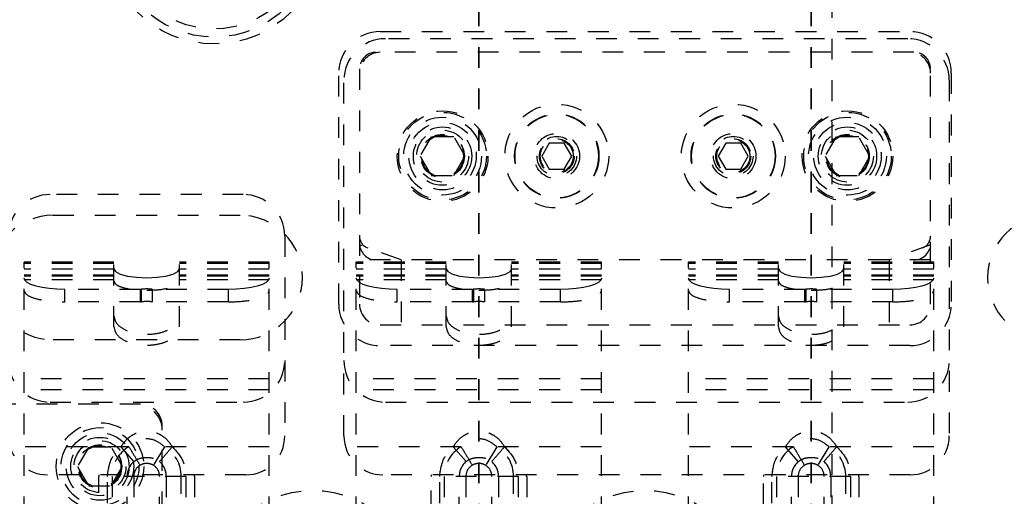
# Model space of a CAD drawing. Header units: inches. Extents: x 1687 to 2505, y -239 to -56.
# Tile 38 of 166: x 1731.51 to 1736.25, y -160.51 to -158.22. Entities that reach past the tile are written whole.
import ezdxf

# ---------------------------------------------------------------- set-up
doc = ezdxf.new("R2010")
doc.units = ezdxf.units.IN
doc.header["$LTSCALE"] = 0.5
doc.header["$MEASUREMENT"] = 0
doc.linetypes.add('HIDDEN', pattern=[0.225, 0.15, -0.075])
doc.linetypes.add('PHANTOM', pattern=[0.25, 0.125, -0.025, 0.025, -0.025, 0.025, -0.025])
doc.layers.add('SID-M-H', color=4, linetype='HIDDEN')

msp = doc.modelspace()

# ---------------------------------------------------------------- linework, layer by layer
at = {"color": 7, "linetype": 'PHANTOM', "lineweight": 35}
for p, q in [((1733.72178, -144.94955), (1733.72178, -179.66955)), ((1735.32178, -144.94955), (1735.32178, -179.66955))]:
    msp.add_line(p, q, dxfattribs=at)
at = {"layer": 'SID-M-H'}
for p, q in [((1735.42178, -150.30955), (1735.42178, -174.30955)), ((1733.24678, -158.275), (1735.79678, -158.275)), ((1735.78678, -158.30955), (1733.27178, -158.30955)), ((1735.81678, -158.375), (1733.22678, -158.375)), ((1733.14678, -158.455), (1733.14678, -159.5875)), ((1735.89678, -159.5875), (1735.89678, -158.455)), ((1733.04678, -159.5875), (1733.04678, -158.475)), ((1733.07178, -160.22205), (1733.07178, -158.50955)), ((1735.98678, -158.50955), (1735.98678, -160.22205)), ((1735.99678, -158.475), (1735.99678, -159.5875)), ((1733.49266, -158.78125), (1733.43853, -158.875)), ((1733.60091, -158.78125), (1733.49266, -158.78125)), ((1733.65504, -158.875), (1733.60091, -158.78125)), ((1735.44266, -158.78125), (1735.38853, -158.875)), ((1735.55091, -158.78125), (1735.44266, -158.78125)), ((1735.60504, -158.875), (1735.55091, -158.78125)), ((1734.0607, -158.8125), (1734.02461, -158.875)), ((1734.13287, -158.8125), (1734.0607, -158.8125)), ((1734.16895, -158.875), (1734.13287, -158.8125)), ((1734.9107, -158.8125), (1734.87461, -158.875)), ((1734.98287, -158.8125), (1734.9107, -158.8125)), ((1735.01895, -158.875), (1734.98287, -158.8125)), ((1733.43853, -158.875), (1733.49266, -158.96875)), ((1733.60091, -158.96875), (1733.65504, -158.875)), ((1734.02461, -158.875), (1734.0607, -158.9375)), ((1734.13287, -158.9375), (1734.16895, -158.875)), ((1734.87461, -158.875), (1734.9107, -158.9375)), ((1734.98287, -158.9375), (1735.01895, -158.875)), ((1735.38853, -158.875), (1735.44266, -158.96875)), ((1735.55091, -158.96875), (1735.60504, -158.875)), ((1734.0607, -158.9375), (1734.13287, -158.9375)), ((1734.9107, -158.9375), (1734.98287, -158.9375)), ((1733.49266, -158.96875), (1733.60091, -158.96875)), ((1735.44266, -158.96875), (1735.55091, -158.96875)), ((1732.58678, -159.05955), (1731.65678, -159.05955)), ((1731.67178, -159.15955), (1732.57178, -159.15955)), ((1732.78678, -159.25955), (1732.78678, -160.22205)), ((1733.34678, -159.375), (1733.14678, -159.30221)), ((1735.89678, -159.30221), (1735.69678, -159.375)), ((1731.53123, -160.61458), (1731.53123, -159.385)), ((1731.9643, -159.385), (1731.53123, -159.385)), ((1731.9643, -159.39263), (1731.53123, -159.39263)), ((1731.9643, -159.69715), (1731.9643, -159.385)), ((1731.9643, -159.41701), (1731.97201, -159.43042)), ((1732.27156, -159.43042), (1732.27926, -159.41701)), ((1732.27926, -159.69715), (1732.27926, -159.385)), ((1732.71233, -159.385), (1732.27926, -159.385)), ((1732.71233, -159.39263), (1732.27926, -159.39263)), ((1732.71233, -160.61458), (1732.71233, -159.385)), ((1733.13123, -160.61458), (1733.13123, -159.385)), ((1733.5643, -159.385), (1733.13123, -159.385)), ((1733.5643, -159.39263), (1733.13123, -159.39263)), ((1735.89678, -159.375), (1733.14678, -159.375)), ((1733.34678, -159.375), (1733.34678, -159.6875)), ((1733.5643, -159.69715), (1733.5643, -159.385)), ((1733.5643, -159.41701), (1733.57201, -159.43042)), ((1733.87156, -159.43042), (1733.87926, -159.41701)), ((1733.87926, -159.69715), (1733.87926, -159.385)), ((1734.31233, -159.385), (1733.87926, -159.385)), ((1734.31233, -159.39263), (1733.87926, -159.39263)), ((1734.31233, -160.61458), (1734.31233, -159.385)), ((1734.73123, -160.61458), (1734.73123, -159.385)), ((1735.1643, -159.385), (1734.73123, -159.385)), ((1735.1643, -159.39263), (1734.73123, -159.39263)), ((1735.1643, -159.69715), (1735.1643, -159.385)), ((1735.1643, -159.41701), (1735.17201, -159.43042)), ((1735.47156, -159.43042), (1735.47926, -159.41701)), ((1735.47926, -159.69715), (1735.47926, -159.385)), ((1735.91233, -159.385), (1735.47926, -159.385)), ((1735.91233, -159.39263), (1735.47926, -159.39263)), ((1735.69678, -159.375), (1735.69678, -159.6875)), ((1735.91233, -160.61458), (1735.91233, -159.385)), ((1731.9643, -159.41866), (1731.53123, -159.41866)), ((1731.9643, -159.448), (1731.53123, -159.448)), ((1731.9643, -159.45318), (1731.53123, -159.45318)), ((1731.53501, -159.47282), (1731.53123, -159.46224)), ((1731.97201, -159.43042), (1731.99438, -159.44252)), ((1731.99438, -159.44252), (1732.02922, -159.45213)), ((1732.02922, -159.45213), (1732.07312, -159.45829)), ((1732.07312, -159.45829), (1732.12178, -159.46042)), ((1732.12178, -159.46042), (1732.17045, -159.45829)), ((1732.17045, -159.45829), (1732.21435, -159.45213)), ((1732.21435, -159.45213), (1732.24919, -159.44252)), ((1732.24919, -159.44252), (1732.27156, -159.43042)), ((1732.71233, -159.41866), (1732.27926, -159.41866)), ((1732.71233, -159.448), (1732.27926, -159.448)), ((1732.71233, -159.45318), (1732.27926, -159.45318)), ((1732.71233, -159.46224), (1732.70855, -159.47282)), ((1733.5643, -159.41866), (1733.13123, -159.41866)), ((1733.5643, -159.448), (1733.13123, -159.448)), ((1733.5643, -159.45318), (1733.13123, -159.45318)), ((1733.13501, -159.47282), (1733.13123, -159.46224)), ((1733.57201, -159.43042), (1733.59438, -159.44252)), ((1733.59438, -159.44252), (1733.62922, -159.45213)), ((1733.62922, -159.45213), (1733.67312, -159.45829)), ((1733.67312, -159.45829), (1733.72178, -159.46042)), ((1733.72178, -159.46042), (1733.77045, -159.45829)), ((1733.77045, -159.45829), (1733.81435, -159.45213)), ((1733.81435, -159.45213), (1733.84919, -159.44252)), ((1733.84919, -159.44252), (1733.87156, -159.43042)), ((1734.31233, -159.41866), (1733.87926, -159.41866)), ((1734.31233, -159.448), (1733.87926, -159.448)), ((1734.31233, -159.45318), (1733.87926, -159.45318)), ((1734.31233, -159.46224), (1734.30855, -159.47282)), ((1735.1643, -159.41866), (1734.73123, -159.41866)), ((1735.1643, -159.448), (1734.73123, -159.448)), ((1735.1643, -159.45318), (1734.73123, -159.45318)), ((1734.73501, -159.47282), (1734.73123, -159.46224)), ((1735.17201, -159.43042), (1735.19438, -159.44252)), ((1735.19438, -159.44252), (1735.22922, -159.45213)), ((1735.22922, -159.45213), (1735.27312, -159.45829)), ((1735.27312, -159.45829), (1735.32178, -159.46042)), ((1735.32178, -159.46042), (1735.37045, -159.45829)), ((1735.37045, -159.45829), (1735.41435, -159.45213)), ((1735.41435, -159.45213), (1735.44919, -159.44252)), ((1735.44919, -159.44252), (1735.47156, -159.43042)), ((1735.91233, -159.41866), (1735.47926, -159.41866)), ((1735.91233, -159.448), (1735.47926, -159.448)), ((1735.91233, -159.45318), (1735.47926, -159.45318)), ((1735.91233, -159.46224), (1735.90855, -159.47282)), ((1731.9643, -159.47088), (1731.53123, -159.47088)), ((1731.54622, -159.483), (1731.53501, -159.47282)), ((1731.56441, -159.49238), (1731.54622, -159.483)), ((1731.58889, -159.50061), (1731.56441, -159.49238)), ((1731.61872, -159.50735), (1731.58889, -159.50061)), ((1731.65275, -159.51237), (1731.61872, -159.50735)), ((1731.68968, -159.51546), (1731.65275, -159.51237)), ((1732.71233, -159.47088), (1732.27926, -159.47088)), ((1732.59081, -159.51237), (1732.55389, -159.51546)), ((1732.62485, -159.50735), (1732.59081, -159.51237)), ((1732.65468, -159.50061), (1732.62485, -159.50735)), ((1732.67916, -159.49238), (1732.65468, -159.50061)), ((1732.69735, -159.483), (1732.67916, -159.49238)), ((1732.70855, -159.47282), (1732.69735, -159.483)), ((1733.5643, -159.47088), (1733.13123, -159.47088)), ((1733.14622, -159.483), (1733.13501, -159.47282)), ((1733.16441, -159.49238), (1733.14622, -159.483)), ((1733.18889, -159.50061), (1733.16441, -159.49238)), ((1733.21872, -159.50735), (1733.18889, -159.50061)), ((1733.25275, -159.51237), (1733.21872, -159.50735)), ((1733.28968, -159.51546), (1733.25275, -159.51237)), ((1734.31233, -159.47088), (1733.87926, -159.47088)), ((1734.19081, -159.51237), (1734.15389, -159.51546)), ((1734.22485, -159.50735), (1734.19081, -159.51237)), ((1734.25468, -159.50061), (1734.22485, -159.50735)), ((1734.27916, -159.49238), (1734.25468, -159.50061)), ((1734.29735, -159.483), (1734.27916, -159.49238)), ((1734.30855, -159.47282), (1734.29735, -159.483)), ((1735.1643, -159.47088), (1734.73123, -159.47088)), ((1734.74622, -159.483), (1734.73501, -159.47282)), ((1734.76441, -159.49238), (1734.74622, -159.483)), ((1734.78889, -159.50061), (1734.76441, -159.49238)), ((1734.81872, -159.50735), (1734.78889, -159.50061)), ((1734.85275, -159.51237), (1734.81872, -159.50735)), ((1734.88968, -159.51546), (1734.85275, -159.51237)), ((1735.91233, -159.47088), (1735.47926, -159.47088)), ((1735.79081, -159.51237), (1735.75389, -159.51546)), ((1735.82485, -159.50735), (1735.79081, -159.51237)), ((1735.85468, -159.50061), (1735.82485, -159.50735)), ((1735.87916, -159.49238), (1735.85468, -159.50061)), ((1735.89735, -159.483), (1735.87916, -159.49238)), ((1735.90855, -159.47282), (1735.89735, -159.483)), ((1731.72808, -159.5165), (1731.68968, -159.51546)), ((1731.72808, -159.57705), (1731.72808, -159.5165)), ((1732.09127, -159.5165), (1731.72808, -159.5165)), ((1732.09127, -159.57705), (1732.09127, -159.5165)), ((1732.09563, -159.51622), (1732.09563, -159.57677)), ((1732.51548, -159.5165), (1732.14991, -159.5165)), ((1732.14991, -159.57705), (1732.14991, -159.5165)), ((1732.55389, -159.51546), (1732.51548, -159.5165)), ((1732.51548, -159.57705), (1732.51548, -159.5165)), ((1733.32808, -159.5165), (1733.28968, -159.51546)), ((1733.69127, -159.5165), (1733.32808, -159.5165)), ((1733.32808, -159.57705), (1733.32808, -159.5165)), ((1733.69127, -159.57705), (1733.69127, -159.5165)), ((1733.69563, -159.51622), (1733.69563, -159.57677)), ((1734.11548, -159.5165), (1733.74991, -159.5165)), ((1733.74991, -159.57705), (1733.74991, -159.5165)), ((1734.15389, -159.51546), (1734.11548, -159.5165)), ((1734.11548, -159.57705), (1734.11548, -159.5165)), ((1734.92808, -159.5165), (1734.88968, -159.51546)), ((1734.92808, -159.57705), (1734.92808, -159.5165)), ((1735.29127, -159.5165), (1734.92808, -159.5165)), ((1735.29127, -159.57705), (1735.29127, -159.5165)), ((1735.29563, -159.51622), (1735.29563, -159.57677)), ((1735.71548, -159.5165), (1735.34991, -159.5165)), ((1735.34991, -159.57705), (1735.34991, -159.5165)), ((1735.75389, -159.51546), (1735.71548, -159.5165)), ((1735.71548, -159.57705), (1735.71548, -159.5165)), ((1732.09127, -159.57705), (1731.72808, -159.57705)), ((1732.51548, -159.57705), (1732.14991, -159.57705)), ((1733.69127, -159.57705), (1733.32808, -159.57705)), ((1734.11548, -159.57705), (1733.74991, -159.57705)), ((1735.29127, -159.57705), (1734.92808, -159.57705)), ((1735.71548, -159.57705), (1735.34991, -159.57705)), ((1733.24678, -159.6875), (1735.79678, -159.6875)), ((1732.57178, -159.75955), (1731.67178, -159.75955)), ((1735.79678, -159.7875), (1733.24678, -159.7875)), ((1732.71233, -159.94763), (1731.53123, -159.94763)), ((1734.31233, -159.94763), (1733.13123, -159.94763)), ((1735.91233, -159.94763), (1734.73123, -159.94763)), ((1732.71233, -159.99986), (1731.53123, -159.99986)), ((1734.31233, -159.99986), (1733.13123, -159.99986)), ((1735.91233, -159.99986), (1734.73123, -159.99986)), ((1732.09178, -160.06955), (1730.67678, -160.06955)), ((1731.65678, -160.05955), (1732.58678, -160.05955)), ((1733.27178, -160.05955), (1735.78678, -160.05955)), ((1732.19678, -162.98955), (1732.19678, -160.17455)), ((1732.03619, -160.27403), (1731.53123, -160.27403)), ((1731.84266, -160.2758), (1731.78853, -160.36955)), ((1731.95091, -160.2758), (1731.84266, -160.2758)), ((1732.00504, -160.36955), (1731.95091, -160.2758)), ((1732.06001, -160.34553), (1731.99824, -160.27403)), ((1732.20738, -160.27403), (1732.15388, -160.3634)), ((1732.71233, -160.27403), (1732.20738, -160.27403)), ((1733.63619, -160.27403), (1733.13123, -160.27403)), ((1733.66001, -160.34553), (1733.59824, -160.27403)), ((1733.80738, -160.27403), (1733.75388, -160.3634)), ((1734.31233, -160.27403), (1733.80738, -160.27403)), ((1735.23619, -160.27403), (1734.73123, -160.27403)), ((1735.26001, -160.34553), (1735.19824, -160.27403)), ((1735.40738, -160.27403), (1735.35388, -160.3634)), ((1735.91233, -160.27403), (1735.40738, -160.27403)), ((1732.59928, -160.40955), (1731.64428, -160.40955)), ((1731.78853, -160.36955), (1731.84266, -160.4633)), ((1731.95091, -160.4633), (1732.00504, -160.36955)), ((1735.79928, -160.40955), (1733.25928, -160.40955)), ((1731.89178, -164.49257), (1731.89178, -160.41703)), ((1732.31076, -160.41703), (1731.93281, -160.41703)), ((1731.93281, -164.14519), (1731.93281, -160.41703)), ((1731.95512, -160.41703), (1731.95512, -164.10026)), ((1732.02729, -163.01616), (1732.02729, -160.41703)), ((1732.05928, -160.41703), (1732.05928, -163.01616)), ((1732.18428, -163.01616), (1732.18428, -160.41703)), ((1732.21627, -160.41703), (1732.21627, -163.01616)), ((1732.28844, -164.10026), (1732.28844, -160.41703)), ((1732.31076, -160.41703), (1732.31076, -164.14519)), ((1732.35178, -160.41703), (1732.35178, -164.49257)), ((1733.49178, -163.38455), (1733.49178, -160.41703)), ((1733.91076, -160.41703), (1733.53281, -160.41703)), ((1733.53281, -164.14519), (1733.53281, -160.41703)), ((1733.55512, -160.41703), (1733.55512, -164.10026)), ((1733.62729, -163.01616), (1733.62729, -160.41703)), ((1733.65928, -160.41703), (1733.65928, -163.01616)), ((1733.78428, -163.01616), (1733.78428, -160.41703)), ((1733.81627, -160.41703), (1733.81627, -163.01616)), ((1733.88844, -164.10026), (1733.88844, -160.41703)), ((1733.91076, -160.41703), (1733.91076, -164.14519)), ((1733.95178, -160.41703), (1733.95178, -163.38455)), ((1735.09178, -162.95116), (1735.09178, -160.41703)), ((1735.51076, -160.41703), (1735.13281, -160.41703)), ((1735.13281, -164.14519), (1735.13281, -160.41703)), ((1735.15512, -160.41703), (1735.15512, -164.10026)), ((1735.22729, -163.01616), (1735.22729, -160.41703)), ((1735.25928, -160.41703), (1735.25928, -163.01616)), ((1735.38428, -163.01616), (1735.38428, -160.41703)), ((1735.41627, -160.41703), (1735.41627, -163.01616)), ((1735.48844, -164.10026), (1735.48844, -160.41703)), ((1735.51076, -160.41703), (1735.51076, -164.14519)), ((1735.55178, -160.41703), (1735.55178, -162.95116)), ((1731.84266, -160.4633), (1731.95091, -160.4633))]:
    msp.add_line(p, q, dxfattribs=at)
for centre, radius in [((1732.44678, -157.80955), 0.525), ((1732.44678, -157.80955), 0.49213), ((1732.44678, -157.80955), 0.45276), ((1733.54678, -158.875), 0.2185), ((1734.09678, -158.875), 0.25), ((1734.94678, -158.875), 0.25), ((1735.49678, -158.875), 0.2185), ((1733.54678, -158.875), 0.211), ((1733.54678, -158.875), 0.1875), ((1734.09678, -158.875), 0.20305), ((1734.09678, -158.875), 0.20254), ((1734.09678, -158.875), 0.20099), ((1734.94678, -158.875), 0.20305), ((1734.94678, -158.875), 0.20254), ((1734.94678, -158.875), 0.20099), ((1735.49678, -158.875), 0.211), ((1735.49678, -158.875), 0.1875), ((1733.54678, -158.875), 0.1625), ((1733.54678, -158.875), 0.1405), ((1733.54678, -158.875), 0.125), ((1735.49678, -158.875), 0.1625), ((1735.49678, -158.875), 0.1405), ((1735.49678, -158.875), 0.125), ((1733.54678, -158.875), 0.10497), ((1733.54678, -158.875), 0.1047), ((1733.54678, -158.875), 0.10418), ((1733.54678, -158.875), 0.1005), ((1734.09678, -158.875), 0.1094), ((1734.09678, -158.875), 0.095), ((1734.09678, -158.875), 0.08397), ((1734.09678, -158.875), 0.0837), ((1734.09678, -158.875), 0.08318), ((1734.09678, -158.875), 0.0795), ((1734.94678, -158.875), 0.1094), ((1734.94678, -158.875), 0.095), ((1734.94678, -158.875), 0.08397), ((1734.94678, -158.875), 0.0837), ((1734.94678, -158.875), 0.08318), ((1734.94678, -158.875), 0.0795), ((1735.49678, -158.875), 0.10497), ((1735.49678, -158.875), 0.1047), ((1735.49678, -158.875), 0.10418), ((1735.49678, -158.875), 0.1005), ((1731.89678, -160.36955), 0.211), ((1731.89678, -160.36955), 0.1875), ((1731.89678, -160.36955), 0.1625), ((1731.89678, -160.36955), 0.1405), ((1731.89678, -160.36955), 0.125), ((1731.89678, -160.36955), 0.10497), ((1731.89678, -160.36955), 0.1047), ((1731.89678, -160.36955), 0.10418), ((1731.89678, -160.36955), 0.1005), ((1732.92178, -160.98455), 0.5), ((1734.52178, -160.98455), 0.5)]:
    msp.add_circle(centre, radius, dxfattribs=at)
for centre, radius, start, end in [((1733.24678, -158.475), 0.2, 90, 180), ((1735.79678, -158.475), 0.2, 0, 90), ((1733.27178, -158.50955), 0.2, 90, 180), ((1735.78678, -158.50955), 0.2, 0, 90), ((1733.22678, -158.455), 0.08, 90, 180), ((1733.24678, -158.475), 0.1, 90, 180), ((1735.79678, -158.475), 0.1, 0, 90), ((1735.81678, -158.455), 0.08, 0, 90), ((1731.65678, -159.25955), 0.2, 90, 180), ((1732.58678, -159.25955), 0.2, 0, 90), ((1731.67178, -159.45955), 0.3, 90, 270), ((1732.57178, -159.45955), 0.3, 270, 90), ((1736.47178, -159.45955), 0.3, 90, 270), ((1733.20678, -159.2602), 0.06, 180, 250), ((1735.83678, -159.2602), 0.06, 290, 0), ((1733.22678, -159.295), 0.08, 180, 270), ((1735.81678, -159.295), 0.08, 270, 0), ((1732.09135, -159.48318), 0.03332, 269.86057, 277.37605), ((1732.12174, -159.71943), 0.20488, 82.09686, 97.32122), ((1733.69135, -159.48318), 0.03332, 269.86057, 277.37605), ((1733.72174, -159.71943), 0.20488, 82.09686, 97.32122), ((1735.29135, -159.48318), 0.03332, 269.86057, 277.37605), ((1735.32174, -159.71943), 0.20488, 82.09686, 97.32122), ((1732.09135, -159.54373), 0.03332, 269.86057, 277.37605), ((1732.12174, -159.77998), 0.20488, 82.09686, 97.32122), ((1733.24678, -159.5875), 0.2, 180, 270), ((1733.24678, -159.5875), 0.1, 180, 270), ((1733.69135, -159.54373), 0.03332, 269.86057, 277.37605), ((1733.72174, -159.77998), 0.20488, 82.09686, 97.32122), ((1735.29135, -159.54373), 0.03332, 269.86057, 277.37605), ((1735.32174, -159.77998), 0.20488, 82.09686, 97.32122), ((1735.79678, -159.5875), 0.1, 270, 0), ((1735.79678, -159.5875), 0.2, 270, 0), ((1731.65678, -159.85955), 0.2, 180, 270), ((1732.58678, -159.85955), 0.2, 270, 0), ((1733.27178, -159.85955), 0.2, 180, 270), ((1735.78678, -159.85955), 0.2, 270, 0), ((1732.07178, -160.19455), 0.125, 0, 90), ((1732.09178, -160.17455), 0.105, 0, 90), ((1731.64428, -160.22205), 0.1875, 180, 270), ((1732.59928, -160.22205), 0.1875, 270, 0), ((1733.25928, -160.22205), 0.1875, 180, 270), ((1735.79928, -160.22205), 0.1875, 270, 0), ((1732.12178, -160.41703), 0.16666, 120.90395, 180), ((1732.12178, -160.41703), 0.16666, 0, 59.09607), ((1733.72178, -160.41703), 0.16666, 120.90395, 180), ((1733.72178, -160.41703), 0.16666, 0, 59.09607), ((1735.32178, -160.41703), 0.16666, 120.90395, 180), ((1735.32178, -160.41703), 0.16666, 0, 59.09607), ((1732.12178, -160.41703), 0.09449, 130.8249, 180), ((1732.12178, -160.41703), 0.0625, 120.90391, 180), ((1732.12178, -160.41703), 0.0625, 0, 59.09607), ((1732.12178, -160.41703), 0.09449, 0, 49.17511), ((1733.72178, -160.41703), 0.09449, 130.8249, 180), ((1733.72178, -160.41703), 0.0625, 120.90391, 180), ((1733.72178, -160.41703), 0.0625, 0, 59.09607), ((1733.72178, -160.41703), 0.09449, 0, 49.17511), ((1735.32178, -160.41703), 0.09449, 130.8249, 180), ((1735.32178, -160.41703), 0.0625, 120.90391, 180), ((1735.32178, -160.41703), 0.0625, 0, 59.09607), ((1735.32178, -160.41703), 0.09449, 0, 49.17511), ((1732.12178, -160.41703), 0.23, 178.13691, 180), ((1732.12178, -160.41703), 0.23, 0, 1.86309), ((1733.72178, -160.41703), 0.23, 178.13691, 180), ((1733.72178, -160.41703), 0.23, 0, 1.86309), ((1735.32178, -160.41703), 0.23, 178.13691, 180), ((1735.32178, -160.41703), 0.23, 0, 1.86309)]:
    msp.add_arc(centre, radius, start, end, dxfattribs=at)
for points, knots in [([(1731.9643, -159.47756), (1731.96727, -159.48393), (1731.97321, -159.49667), (1732.01539, -159.51094), (1732.0673, -159.51945), (1732.10362, -159.52046), (1732.12178, -159.52097)], [0, 0, 0, 0, 0.279619, 0.5592379, 0.779619, 1, 1, 1, 1]), ([(1732.12178, -159.52097), (1732.14489, -159.52015), (1732.19111, -159.51851), (1732.24287, -159.50689), (1732.27376, -159.49258), (1732.27743, -159.48257), (1732.27926, -159.47756)], [0, 0, 0, 0, 0.279619, 0.5592379, 0.779619, 1, 1, 1, 1]), ([(1733.5643, -159.47756), (1733.56727, -159.48393), (1733.57321, -159.49667), (1733.61539, -159.51094), (1733.6673, -159.51945), (1733.70362, -159.52046), (1733.72178, -159.52097)], [0, 0, 0, 0, 0.279619, 0.5592379, 0.779619, 1, 1, 1, 1]), ([(1733.72178, -159.52097), (1733.74489, -159.52015), (1733.79111, -159.51851), (1733.84287, -159.50689), (1733.87376, -159.49258), (1733.87743, -159.48257), (1733.87926, -159.47756)], [0, 0, 0, 0, 0.279619, 0.5592379, 0.779619, 1, 1, 1, 1]), ([(1735.1643, -159.47756), (1735.16727, -159.48393), (1735.17321, -159.49667), (1735.21539, -159.51094), (1735.2673, -159.51945), (1735.30362, -159.52046), (1735.32178, -159.52097)], [0, 0, 0, 0, 0.27961896, 0.55923791, 0.77961895, 1, 1, 1, 1]), ([(1735.32178, -159.52097), (1735.34489, -159.52015), (1735.39111, -159.51851), (1735.44287, -159.50689), (1735.47376, -159.49258), (1735.47743, -159.48257), (1735.47926, -159.47756)], [0, 0, 0, 0, 0.27961896, 0.55923791, 0.77961895, 1, 1, 1, 1]), ([(1731.53123, -159.52279), (1731.53494, -159.53075), (1731.54237, -159.54668), (1731.59509, -159.56451), (1731.65998, -159.57515), (1731.70538, -159.57642), (1731.72808, -159.57705)], [0, 0, 0, 0, 0.27961896, 0.55923791, 0.77961895, 1, 1, 1, 1]), ([(1732.51548, -159.57705), (1732.54437, -159.57603), (1732.60214, -159.57398), (1732.66684, -159.55945), (1732.70546, -159.54156), (1732.71004, -159.52905), (1732.71233, -159.52279)], [0, 0, 0, 0, 0.27961896, 0.55923791, 0.77961895, 1, 1, 1, 1]), ([(1733.13123, -159.52279), (1733.13494, -159.53075), (1733.14237, -159.54668), (1733.19509, -159.56451), (1733.25998, -159.57515), (1733.30538, -159.57642), (1733.32808, -159.57705)], [0, 0, 0, 0, 0.27961896, 0.55923791, 0.77961895, 1, 1, 1, 1]), ([(1734.11548, -159.57705), (1734.14437, -159.57603), (1734.20214, -159.57398), (1734.26684, -159.55945), (1734.30546, -159.54156), (1734.31004, -159.52905), (1734.31233, -159.52279)], [0, 0, 0, 0, 0.27961896, 0.55923791, 0.77961895, 1, 1, 1, 1]), ([(1734.73123, -159.52279), (1734.73494, -159.53075), (1734.74237, -159.54668), (1734.79509, -159.56451), (1734.85998, -159.57515), (1734.90538, -159.57642), (1734.92808, -159.57705)], [0, 0, 0, 0, 0.279619, 0.5592379, 0.779619, 1, 1, 1, 1]), ([(1735.71548, -159.57705), (1735.74437, -159.57603), (1735.80214, -159.57398), (1735.86684, -159.55945), (1735.90546, -159.54156), (1735.91004, -159.52905), (1735.91233, -159.52279)], [0, 0, 0, 0, 0.279619, 0.5592379, 0.779619, 1, 1, 1, 1]), ([(1731.9643, -159.64492), (1731.96667, -159.65645), (1731.9714, -159.6795), (1732.00782, -159.70881), (1732.05987, -159.7284), (1732.12177, -159.73528), (1732.18368, -159.7284), (1732.23573, -159.70882), (1732.27216, -159.67951), (1732.27689, -159.65645), (1732.27926, -159.64492)], [0, 0, 0, 0, 0.1249971, 0.2499932, 0.3749891, 0.4999855, 0.6249768, 0.7499687, 0.8749647, 1, 1, 1, 1]), ([(1733.5643, -159.64492), (1733.56667, -159.65645), (1733.5714, -159.6795), (1733.60782, -159.70881), (1733.65987, -159.7284), (1733.72177, -159.73528), (1733.78368, -159.7284), (1733.83573, -159.70882), (1733.87216, -159.67951), (1733.87689, -159.65645), (1733.87926, -159.64492)], [0, 0, 0, 0, 0.1249971, 0.2499932, 0.3749891, 0.4999855, 0.6249768, 0.7499687, 0.8749647, 1, 1, 1, 1]), ([(1735.1643, -159.64492), (1735.16667, -159.65645), (1735.1714, -159.6795), (1735.20782, -159.70881), (1735.25987, -159.7284), (1735.32177, -159.73528), (1735.38368, -159.7284), (1735.43573, -159.70882), (1735.47216, -159.67951), (1735.47689, -159.65645), (1735.47926, -159.64492)], [0, 0, 0, 0, 0.1249971, 0.2499932, 0.3749891, 0.4999855, 0.6249768, 0.7499687, 0.8749647, 1, 1, 1, 1]), ([(1731.9643, -159.69715), (1731.96667, -159.70867), (1731.9714, -159.73172), (1732.00782, -159.76103), (1732.05987, -159.78062), (1732.12177, -159.7875), (1732.18368, -159.78062), (1732.23573, -159.76104), (1732.27216, -159.73173), (1732.27689, -159.70867), (1732.27926, -159.69715)], [0, 0, 0, 0, 0.12499711, 0.24999324, 0.37498914, 0.49998546, 0.62497681, 0.74996871, 0.87496474, 1, 1, 1, 1]), ([(1733.5643, -159.69715), (1733.56667, -159.70867), (1733.5714, -159.73172), (1733.60782, -159.76103), (1733.65987, -159.78062), (1733.72177, -159.7875), (1733.78368, -159.78062), (1733.83573, -159.76104), (1733.87216, -159.73173), (1733.87689, -159.70867), (1733.87926, -159.69715)], [0, 0, 0, 0, 0.12499711, 0.24999324, 0.37498914, 0.49998546, 0.62497681, 0.74996871, 0.87496474, 1, 1, 1, 1]), ([(1735.1643, -159.69715), (1735.16667, -159.70867), (1735.1714, -159.73172), (1735.20782, -159.76103), (1735.25987, -159.78062), (1735.32177, -159.7875), (1735.38368, -159.78062), (1735.43573, -159.76104), (1735.47216, -159.73173), (1735.47689, -159.70867), (1735.47926, -159.69715)], [0, 0, 0, 0, 0.12499711, 0.24999324, 0.37498914, 0.49998546, 0.62497681, 0.74996871, 0.87496474, 1, 1, 1, 1]), ([(1731.99824, -160.27403), (1732.00554, -160.26344), (1732.02007, -160.24236), (1732.04984, -160.21807), (1732.08423, -160.20201), (1732.12178, -160.19643), (1732.15933, -160.20201), (1732.19371, -160.21806), (1732.22349, -160.24235), (1732.23803, -160.26344), (1732.24533, -160.27403)], [0, 0, 0, 0, 0.1268466, 0.2526136, 0.3768984, 0.4999952, 0.6230674, 0.7473655, 0.873142, 1, 1, 1, 1]), ([(1733.59824, -160.27403), (1733.60554, -160.26344), (1733.62007, -160.24236), (1733.64984, -160.21807), (1733.68423, -160.20201), (1733.72178, -160.19643), (1733.75933, -160.20201), (1733.79371, -160.21806), (1733.82349, -160.24235), (1733.83803, -160.26344), (1733.84533, -160.27403)], [0, 0, 0, 0, 0.1268466, 0.2526136, 0.3768984, 0.4999952, 0.6230674, 0.7473655, 0.873142, 1, 1, 1, 1]), ([(1735.19824, -160.27403), (1735.20554, -160.26344), (1735.22007, -160.24236), (1735.24984, -160.21807), (1735.28423, -160.20201), (1735.32178, -160.19643), (1735.35933, -160.20201), (1735.39371, -160.21806), (1735.42349, -160.24235), (1735.43803, -160.26344), (1735.44533, -160.27403)], [0, 0, 0, 0, 0.1268466, 0.2526136, 0.3768984, 0.4999952, 0.6230674, 0.7473655, 0.873142, 1, 1, 1, 1]), ([(1732.20738, -160.27403), (1732.19302, -160.26248), (1732.16498, -160.23993), (1732.1138, -160.23373), (1732.06903, -160.24641), (1732.0473, -160.26468), (1732.03619, -160.27403)], [0, 0, 0, 0, 0.285304, 0.5572938, 0.7736736, 1, 1, 1, 1]), ([(1733.80738, -160.27403), (1733.79302, -160.26248), (1733.76498, -160.23993), (1733.7138, -160.23373), (1733.66903, -160.24641), (1733.6473, -160.26468), (1733.63619, -160.27403)], [0, 0, 0, 0, 0.285304, 0.5572938, 0.7736736, 1, 1, 1, 1]), ([(1735.40738, -160.27403), (1735.39302, -160.26248), (1735.36498, -160.23993), (1735.3138, -160.23373), (1735.26903, -160.24641), (1735.2473, -160.26468), (1735.23619, -160.27403)], [0, 0, 0, 0, 0.285304, 0.5572938, 0.7736736, 1, 1, 1, 1]), ([(1731.93281, -160.41703), (1731.93674, -160.38633), (1731.94377, -160.33144), (1731.98157, -160.29159), (1731.99824, -160.27403)], [0, 0, 0, 0, 0.5590895, 1, 1, 1, 1]), ([(1732.03619, -160.27403), (1732.04721, -160.29244), (1732.06692, -160.32537), (1732.08272, -160.35177), (1732.08968, -160.3634)], [0, 0, 0, 0, 0.559355, 1, 1, 1, 1]), ([(1732.18355, -160.34553), (1732.19423, -160.33317), (1732.21331, -160.31109), (1732.23553, -160.28536), (1732.24533, -160.27403)], [0, 0, 0, 0, 0.5594888, 1, 1, 1, 1]), ([(1732.24533, -160.27403), (1732.26598, -160.29707), (1732.30293, -160.33827), (1732.30836, -160.39293), (1732.31076, -160.41703)], [0, 0, 0, 0, 0.5590895, 1, 1, 1, 1]), ([(1733.53281, -160.41703), (1733.53674, -160.38633), (1733.54377, -160.33144), (1733.58157, -160.29159), (1733.59824, -160.27403)], [0, 0, 0, 0, 0.5590895, 1, 1, 1, 1]), ([(1733.63619, -160.27403), (1733.64721, -160.29244), (1733.66692, -160.32537), (1733.68272, -160.35177), (1733.68968, -160.3634)], [0, 0, 0, 0, 0.559355, 1, 1, 1, 1]), ([(1733.78355, -160.34553), (1733.79423, -160.33317), (1733.81331, -160.31109), (1733.83553, -160.28536), (1733.84533, -160.27403)], [0, 0, 0, 0, 0.5594888, 1, 1, 1, 1]), ([(1733.84533, -160.27403), (1733.86598, -160.29707), (1733.90293, -160.33827), (1733.90836, -160.39293), (1733.91076, -160.41703)], [0, 0, 0, 0, 0.5590895, 1, 1, 1, 1]), ([(1735.13281, -160.41703), (1735.13674, -160.38633), (1735.14377, -160.33144), (1735.18157, -160.29159), (1735.19824, -160.27403)], [0, 0, 0, 0, 0.5590895, 1, 1, 1, 1]), ([(1735.23619, -160.27403), (1735.24721, -160.29244), (1735.26692, -160.32537), (1735.28272, -160.35177), (1735.28968, -160.3634)], [0, 0, 0, 0, 0.559355, 1, 1, 1, 1]), ([(1735.38355, -160.34553), (1735.39423, -160.33317), (1735.41331, -160.31109), (1735.43553, -160.28536), (1735.44533, -160.27403)], [0, 0, 0, 0, 0.5594888, 1, 1, 1, 1]), ([(1735.44533, -160.27403), (1735.46598, -160.29707), (1735.50293, -160.33827), (1735.50836, -160.39293), (1735.51076, -160.41703)], [0, 0, 0, 0, 0.5590895, 1, 1, 1, 1]), ([(1732.06001, -160.34553), (1732.066, -160.34138), (1732.07905, -160.33235), (1732.10373, -160.32611), (1732.13181, -160.32502), (1732.1603, -160.33011), (1732.17627, -160.3407), (1732.18355, -160.34553)], [0, 0, 0, 0, 0.1646057, 0.3585252, 0.5678444, 0.8029617, 1, 1, 1, 1]), ([(1732.15388, -160.3634), (1732.14831, -160.36079), (1732.13687, -160.35543), (1732.11898, -160.35444), (1732.10278, -160.35691), (1732.09397, -160.36128), (1732.08968, -160.3634)], [0, 0, 0, 0, 0.2733174, 0.5618379, 0.7868101, 1, 1, 1, 1]), ([(1733.66001, -160.34553), (1733.666, -160.34138), (1733.67905, -160.33235), (1733.70373, -160.32611), (1733.73181, -160.32502), (1733.7603, -160.33011), (1733.77627, -160.3407), (1733.78355, -160.34553)], [0, 0, 0, 0, 0.1646057, 0.3585252, 0.5678444, 0.8029617, 1, 1, 1, 1]), ([(1733.75388, -160.3634), (1733.74831, -160.36079), (1733.73687, -160.35543), (1733.71898, -160.35444), (1733.70278, -160.35691), (1733.69397, -160.36128), (1733.68968, -160.3634)], [0, 0, 0, 0, 0.2733174, 0.5618379, 0.7868101, 1, 1, 1, 1]), ([(1735.26001, -160.34553), (1735.266, -160.34138), (1735.27905, -160.33235), (1735.30373, -160.32611), (1735.33181, -160.32502), (1735.3603, -160.33011), (1735.37627, -160.3407), (1735.38355, -160.34553)], [0, 0, 0, 0, 0.1646057, 0.3585252, 0.5678444, 0.8029617, 1, 1, 1, 1]), ([(1735.35388, -160.3634), (1735.34831, -160.36079), (1735.33687, -160.35543), (1735.31898, -160.35444), (1735.30278, -160.35691), (1735.29397, -160.36128), (1735.28968, -160.3634)], [0, 0, 0, 0, 0.2733174, 0.5618379, 0.7868101, 1, 1, 1, 1])]:
    msp.add_open_spline(points, degree=3, knots=knots, dxfattribs=at)

doc.saveas('drawing.dxf')
